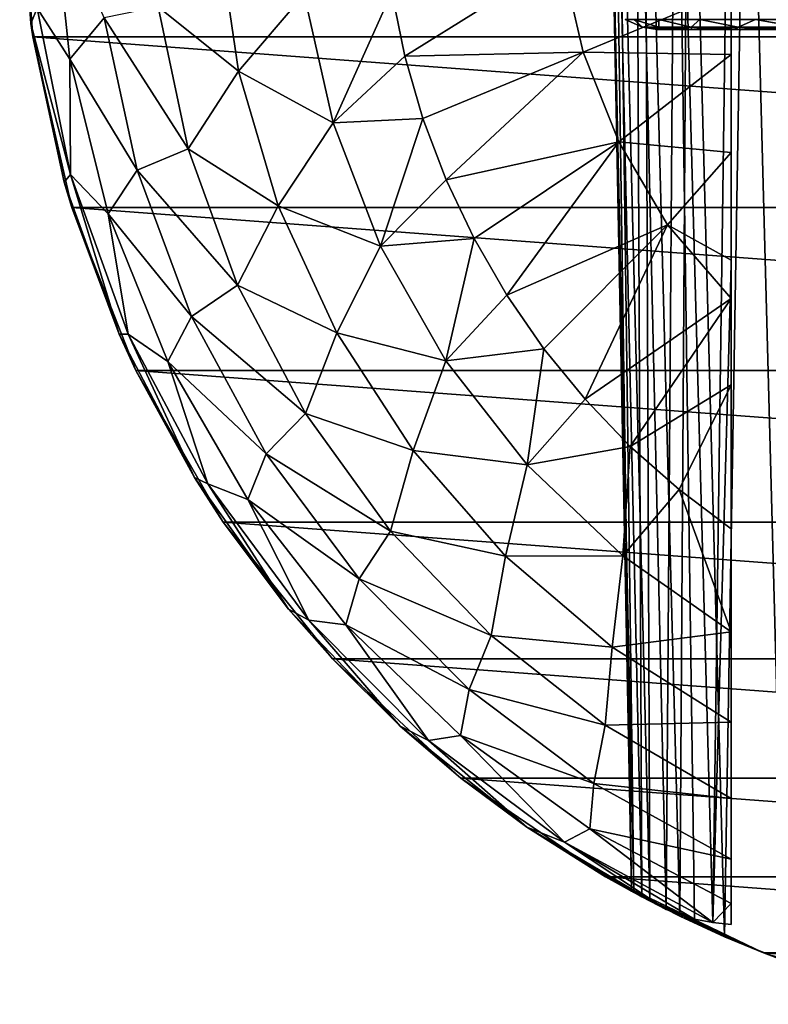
# Model space of a CAD drawing. Header units: millimetres. Extents: x -223 to 138, y -45 to 391.
# Tile 98 of 159: x -196 to -183, y 130 to 147. Entities that reach past the tile are written whole.
import ezdxf

# ---------------------------------------------------------------- set-up
doc = ezdxf.new("R2010")
doc.units = ezdxf.units.MM
doc.header["$LTSCALE"] = 81.481481
for name, color, linetype in [('123', 7, 'CONTINUOUS'), ('125', 7, 'CONTINUOUS'), ('126', 7, 'CONTINUOUS'), ('127', 7, 'CONTINUOUS'), ('128', 7, 'CONTINUOUS'), ('129', 7, 'CONTINUOUS'), ('175', 7, 'CONTINUOUS'), ('178', 7, 'CONTINUOUS')]:
    doc.layers.add(name, color=color, linetype=linetype)

msp = doc.modelspace()

# ---------------------------------------------------------------- linework, layer by layer
at = {"layer": '123', "color": 7, "linetype": 'CONTINUOUS', "true_color": 0xaaaaaa}
for points in [[(-195.766, 146.871, -73.5), (-196, 150, -73.5), (-154.234, 146.871, -73.5), (-195.766, 146.871, -73.5)], [(-154.234, 146.871, -73.5), (-196, 150, -73.5), (-154, 150, -73.5), (-154.234, 146.871, -73.5)], [(-195.067, 143.811, -73.5), (-195.766, 146.871, -73.5), (-154.933, 143.811, -73.5), (-195.067, 143.811, -73.5)], [(-154.933, 143.811, -73.5), (-195.766, 146.871, -73.5), (-154.234, 146.871, -73.5), (-154.933, 143.811, -73.5)], [(-193.921, 140.889, -73.5), (-195.067, 143.811, -73.5), (-156.079, 140.889, -73.5), (-193.921, 140.889, -73.5)], [(-156.079, 140.889, -73.5), (-195.067, 143.811, -73.5), (-154.933, 143.811, -73.5), (-156.079, 140.889, -73.5)], [(-192.351, 138.171, -73.5), (-193.921, 140.889, -73.5), (-157.649, 138.171, -73.5), (-192.351, 138.171, -73.5)], [(-157.649, 138.171, -73.5), (-193.921, 140.889, -73.5), (-156.079, 140.889, -73.5), (-157.649, 138.171, -73.5)], [(-190.395, 135.717, -73.5), (-192.351, 138.171, -73.5), (-159.605, 135.717, -73.5), (-190.395, 135.717, -73.5)], [(-159.605, 135.717, -73.5), (-192.351, 138.171, -73.5), (-157.649, 138.171, -73.5), (-159.605, 135.717, -73.5)], [(-188.094, 133.582, -73.5), (-190.395, 135.717, -73.5), (-161.906, 133.582, -73.5), (-188.094, 133.582, -73.5)], [(-161.906, 133.582, -73.5), (-190.395, 135.717, -73.5), (-159.605, 135.717, -73.5), (-161.906, 133.582, -73.5)], [(-185.501, 131.814, -73.5), (-188.094, 133.582, -73.5), (-164.499, 131.814, -73.5), (-185.501, 131.814, -73.5)], [(-164.499, 131.814, -73.5), (-188.094, 133.582, -73.5), (-161.906, 133.582, -73.5), (-164.499, 131.814, -73.5)], [(-182.673, 130.452, -73.5), (-185.501, 131.814, -73.5), (-167.327, 130.452, -73.5), (-182.673, 130.452, -73.5)], [(-167.327, 130.452, -73.5), (-185.501, 131.814, -73.5), (-164.499, 131.814, -73.5), (-167.327, 130.452, -73.5)], [(-179.673, 129.527, -73.5), (-182.673, 130.452, -73.5), (-170.327, 129.527, -73.5), (-179.673, 129.527, -73.5)], [(-170.327, 129.527, -73.5), (-182.673, 130.452, -73.5), (-167.327, 130.452, -73.5), (-170.327, 129.527, -73.5)]]:
    msp.add_3dface(points, dxfattribs=at)
at = {"layer": '125', "color": 7, "linetype": 'CONTINUOUS', "true_color": 0xaaaaaa}
for points in [[(-195.687, 147.383, -34.787), (-196, 150, -36.5), (-195.8, 147.106, -36.5), (-195.687, 147.383, -34.787)], [(-195.398, 149.308, -33.115), (-195.687, 147.383, -34.787), (-195.102, 146.468, -33.115), (-195.398, 149.308, -33.115)], [(-195.398, 149.308, -33.115), (-195.102, 146.468, -33.115), (-194.487, 147.213, -31.544), (-195.398, 149.308, -33.115)], [(-192.442, 148.739, -28.89), (-193.521, 147.405, -30.121), (-192.081, 146.252, -28.89), (-192.442, 148.739, -28.89)], [(-190.904, 147.635, -27.886), (-192.442, 148.739, -28.89), (-192.081, 146.252, -28.89), (-190.904, 147.635, -27.886)], [(-190.385, 145.326, -27.886), (-190.904, 147.635, -27.886), (-192.081, 146.252, -28.89), (-190.385, 145.326, -27.886)], [(-190.904, 147.635, -27.886), (-190.385, 145.326, -27.886), (-189.332, 147.671, -27.14), (-190.904, 147.635, -27.886)], [(-189.332, 147.671, -27.14), (-190.385, 145.326, -27.886), (-189.098, 146.526, -27.14), (-189.332, 147.671, -27.14)], [(-195.087, 144.402, -34.787), (-195.687, 147.383, -34.787), (-195.8, 147.106, -36.5), (-195.087, 144.402, -34.787)], [(-195.687, 147.383, -34.787), (-195.087, 144.402, -34.787), (-195.102, 146.468, -33.115), (-195.687, 147.383, -34.787)], [(-193.521, 147.405, -30.121), (-194.487, 147.213, -31.544), (-192.982, 144.861, -30.121), (-193.521, 147.405, -30.121)], [(-193.521, 147.405, -30.121), (-192.982, 144.861, -30.121), (-192.081, 146.252, -28.89), (-193.521, 147.405, -30.121)], [(-194.487, 147.213, -31.544), (-195.102, 146.468, -33.115), (-193.895, 144.479, -31.544), (-194.487, 147.213, -31.544)], [(-194.487, 147.213, -31.544), (-193.895, 144.479, -31.544), (-192.982, 144.861, -30.121), (-194.487, 147.213, -31.544)], [(-195.202, 144.267, -36.5), (-195.087, 144.402, -34.787), (-195.8, 147.106, -36.5), (-195.202, 144.267, -36.5)], [(-189.098, 146.526, -27.14), (-190.385, 145.326, -27.886), (-188.773, 145.403, -27.14), (-189.098, 146.526, -27.14)], [(-195.102, 146.468, -33.115), (-195.087, 144.402, -34.787), (-194.412, 143.697, -33.115), (-195.102, 146.468, -33.115)], [(-195.102, 146.468, -33.115), (-194.412, 143.697, -33.115), (-193.895, 144.479, -31.544), (-195.102, 146.468, -33.115)], [(-192.081, 146.252, -28.89), (-192.982, 144.861, -30.121), (-191.367, 143.843, -28.89), (-192.081, 146.252, -28.89)], [(-190.385, 145.326, -27.886), (-192.081, 146.252, -28.89), (-191.367, 143.843, -28.89), (-190.385, 145.326, -27.886)], [(-189.532, 143.119, -27.886), (-190.385, 145.326, -27.886), (-191.367, 143.843, -28.89), (-189.532, 143.119, -27.886)], [(-190.385, 145.326, -27.886), (-189.532, 143.119, -27.886), (-188.773, 145.403, -27.14), (-190.385, 145.326, -27.886)], [(-188.773, 145.403, -27.14), (-189.532, 143.119, -27.886), (-188.358, 144.309, -27.14), (-188.773, 145.403, -27.14)], [(-192.982, 144.861, -30.121), (-193.895, 144.479, -31.544), (-192.095, 142.416, -30.121), (-192.982, 144.861, -30.121)], [(-192.982, 144.861, -30.121), (-192.095, 142.416, -30.121), (-191.367, 143.843, -28.89), (-192.982, 144.861, -30.121)], [(-194.22, 141.538, -36.5), (-195.087, 144.402, -34.787), (-195.202, 144.267, -36.5), (-194.22, 141.538, -36.5)], [(-195.087, 144.402, -34.787), (-194.059, 141.54, -34.787), (-194.412, 143.697, -33.115), (-195.087, 144.402, -34.787)], [(-194.059, 141.54, -34.787), (-195.087, 144.402, -34.787), (-194.22, 141.538, -36.5), (-194.059, 141.54, -34.787)], [(-193.895, 144.479, -31.544), (-194.412, 143.697, -33.115), (-192.922, 141.856, -31.544), (-193.895, 144.479, -31.544)], [(-193.895, 144.479, -31.544), (-192.922, 141.856, -31.544), (-192.095, 142.416, -30.121), (-193.895, 144.479, -31.544)], [(-188.358, 144.309, -27.14), (-189.532, 143.119, -27.886), (-187.857, 143.253, -27.14), (-188.358, 144.309, -27.14)], [(-194.412, 143.697, -33.115), (-194.059, 141.54, -34.787), (-193.343, 141.05, -33.115), (-194.412, 143.697, -33.115)], [(-194.412, 143.697, -33.115), (-193.343, 141.05, -33.115), (-192.922, 141.856, -31.544), (-194.412, 143.697, -33.115)], [(-191.367, 143.843, -28.89), (-192.095, 142.416, -30.121), (-190.316, 141.561, -28.89), (-191.367, 143.843, -28.89)], [(-189.532, 143.119, -27.886), (-191.367, 143.843, -28.89), (-190.316, 141.561, -28.89), (-189.532, 143.119, -27.886)], [(-189.532, 143.119, -27.886), (-188.364, 141.06, -27.886), (-187.857, 143.253, -27.14), (-189.532, 143.119, -27.886)], [(-187.857, 143.253, -27.14), (-188.364, 141.06, -27.886), (-187.273, 142.241, -27.14), (-187.857, 143.253, -27.14)], [(-188.364, 141.06, -27.886), (-189.532, 143.119, -27.886), (-190.316, 141.561, -28.89), (-188.364, 141.06, -27.886)], [(-192.095, 142.416, -30.121), (-192.922, 141.856, -31.544), (-190.878, 140.118, -30.121), (-192.095, 142.416, -30.121)], [(-192.095, 142.416, -30.121), (-190.878, 140.118, -30.121), (-190.316, 141.561, -28.89), (-192.095, 142.416, -30.121)], [(-187.273, 142.241, -27.14), (-188.364, 141.06, -27.886), (-186.609, 141.278, -27.14), (-187.273, 142.241, -27.14)], [(-192.922, 141.856, -31.544), (-193.343, 141.05, -33.115), (-191.586, 139.397, -31.544), (-192.922, 141.856, -31.544)], [(-192.922, 141.856, -31.544), (-191.586, 139.397, -31.544), (-190.878, 140.118, -30.121), (-192.922, 141.856, -31.544)], [(-190.316, 141.561, -28.89), (-190.878, 140.118, -30.121), (-188.948, 139.453, -28.89), (-190.316, 141.561, -28.89)], [(-188.364, 141.06, -27.886), (-190.316, 141.561, -28.89), (-188.948, 139.453, -28.89), (-188.364, 141.06, -27.886)], [(-192.87, 138.97, -36.5), (-194.059, 141.54, -34.787), (-194.22, 141.538, -36.5), (-192.87, 138.97, -36.5)], [(-194.059, 141.54, -34.787), (-192.626, 138.858, -34.787), (-193.343, 141.05, -33.115), (-194.059, 141.54, -34.787)], [(-192.626, 138.858, -34.787), (-194.059, 141.54, -34.787), (-192.87, 138.97, -36.5), (-192.626, 138.858, -34.787)], [(-188.364, 141.06, -27.886), (-186.907, 139.195, -27.886), (-186.609, 141.278, -27.14), (-188.364, 141.06, -27.886)], [(-186.609, 141.278, -27.14), (-186.907, 139.195, -27.886), (-185.869, 140.373, -27.14), (-186.609, 141.278, -27.14)], [(-193.343, 141.05, -33.115), (-192.626, 138.858, -34.787), (-191.914, 138.578, -33.115), (-193.343, 141.05, -33.115)], [(-193.343, 141.05, -33.115), (-191.914, 138.578, -33.115), (-191.586, 139.397, -31.544), (-193.343, 141.05, -33.115)], [(-186.907, 139.195, -27.886), (-188.364, 141.06, -27.886), (-188.948, 139.453, -28.89), (-186.907, 139.195, -27.886)], [(-185.869, 140.373, -27.14), (-186.907, 139.195, -27.886), (-185.06, 139.529, -27.14), (-185.869, 140.373, -27.14)], [(-190.878, 140.118, -30.121), (-191.586, 139.397, -31.544), (-189.354, 138.011, -30.121), (-190.878, 140.118, -30.121)], [(-190.878, 140.118, -30.121), (-189.354, 138.011, -30.121), (-188.948, 139.453, -28.89), (-190.878, 140.118, -30.121)], [(-188.948, 139.453, -28.89), (-189.354, 138.011, -30.121), (-187.293, 137.562, -28.89), (-188.948, 139.453, -28.89)], [(-186.907, 139.195, -27.886), (-188.948, 139.453, -28.89), (-187.293, 137.562, -28.89), (-186.907, 139.195, -27.886)], [(-186.907, 139.195, -27.886), (-185.192, 137.564, -27.886), (-185.06, 139.529, -27.14), (-186.907, 139.195, -27.886)], [(-185.06, 139.529, -27.14), (-185.192, 137.564, -27.886), (-184.185, 138.754, -27.14), (-185.06, 139.529, -27.14)], [(-191.586, 139.397, -31.544), (-191.914, 138.578, -33.115), (-189.916, 137.153, -31.544), (-191.586, 139.397, -31.544)], [(-191.586, 139.397, -31.544), (-189.916, 137.153, -31.544), (-189.354, 138.011, -30.121), (-191.586, 139.397, -31.544)], [(-185.192, 137.564, -27.886), (-186.907, 139.195, -27.886), (-187.293, 137.562, -28.89), (-185.192, 137.564, -27.886)], [(-191.18, 136.613, -36.5), (-192.626, 138.858, -34.787), (-192.87, 138.97, -36.5), (-191.18, 136.613, -36.5)], [(-192.626, 138.858, -34.787), (-190.817, 136.412, -34.787), (-191.914, 138.578, -33.115), (-192.626, 138.858, -34.787)], [(-190.817, 136.412, -34.787), (-192.626, 138.858, -34.787), (-191.18, 136.613, -36.5), (-190.817, 136.412, -34.787)], [(-185.192, 137.564, -27.886), (-183.25, 136.201, -27.885), (-184.185, 138.754, -27.14), (-185.192, 137.564, -27.886)], [(-183.25, 136.201, -27.885), (-183.25, 138.051, -27.14), (-184.185, 138.754, -27.14), (-183.25, 136.201, -27.885)], [(-191.914, 138.578, -33.115), (-190.817, 136.412, -34.787), (-190.154, 136.329, -33.115), (-191.914, 138.578, -33.115)], [(-191.914, 138.578, -33.115), (-190.154, 136.329, -33.115), (-189.916, 137.153, -31.544), (-191.914, 138.578, -33.115)], [(-183.25, 136.325, -27.823), (-183.25, 138.051, -27.14), (-183.25, 136.201, -27.885), (-183.25, 136.325, -27.823)], [(-189.354, 138.011, -30.121), (-189.916, 137.153, -31.544), (-187.552, 136.136, -30.121), (-189.354, 138.011, -30.121)], [(-189.354, 138.011, -30.121), (-187.552, 136.136, -30.121), (-187.293, 137.562, -28.89), (-189.354, 138.011, -30.121)], [(-187.293, 137.562, -28.89), (-187.552, 136.136, -30.121), (-185.383, 135.929, -28.89), (-187.293, 137.562, -28.89)], [(-185.192, 137.564, -27.886), (-187.293, 137.562, -28.89), (-185.383, 135.929, -28.89), (-185.192, 137.564, -27.886)], [(-183.25, 136.201, -27.885), (-185.192, 137.564, -27.886), (-185.383, 135.929, -28.89), (-183.25, 136.201, -27.885)], [(-189.916, 137.153, -31.544), (-190.154, 136.329, -33.115), (-187.944, 135.168, -31.544), (-189.916, 137.153, -31.544)], [(-189.916, 137.153, -31.544), (-187.944, 135.168, -31.544), (-187.552, 136.136, -30.121), (-189.916, 137.153, -31.544)], [(-189.18, 134.511, -36.5), (-190.817, 136.412, -34.787), (-191.18, 136.613, -36.5), (-189.18, 134.511, -36.5)], [(-190.817, 136.412, -34.787), (-188.673, 134.256, -34.787), (-190.154, 136.329, -33.115), (-190.817, 136.412, -34.787)], [(-188.673, 134.256, -34.787), (-190.817, 136.412, -34.787), (-189.18, 134.511, -36.5), (-188.673, 134.256, -34.787)], [(-190.154, 136.329, -33.115), (-188.673, 134.256, -34.787), (-188.098, 134.348, -33.115), (-190.154, 136.329, -33.115)], [(-190.154, 136.329, -33.115), (-188.098, 134.348, -33.115), (-187.944, 135.168, -31.544), (-190.154, 136.329, -33.115)], [(-187.552, 136.136, -30.121), (-187.944, 135.168, -31.544), (-185.508, 134.529, -30.121), (-187.552, 136.136, -30.121)], [(-187.552, 136.136, -30.121), (-185.508, 134.529, -30.121), (-185.383, 135.929, -28.89), (-187.552, 136.136, -30.121)], [(-183.25, 136.201, -27.885), (-185.383, 135.929, -28.89), (-183.25, 134.582, -28.89), (-183.25, 136.201, -27.885)], [(-183.25, 136.201, -27.885), (-183.25, 134.582, -28.89), (-183.25, 134.764, -28.755), (-183.25, 136.201, -27.885)], [(-185.383, 135.929, -28.89), (-185.508, 134.529, -30.121), (-183.25, 134.582, -28.89), (-185.383, 135.929, -28.89)], [(-187.944, 135.168, -31.544), (-188.098, 134.348, -33.115), (-185.71, 133.483, -31.544), (-187.944, 135.168, -31.544)], [(-187.944, 135.168, -31.544), (-185.71, 133.483, -31.544), (-185.508, 134.529, -30.121), (-187.944, 135.168, -31.544)], [(-186.91, 132.704, -36.5), (-188.673, 134.256, -34.787), (-189.18, 134.511, -36.5), (-186.91, 132.704, -36.5)], [(-185.508, 134.529, -30.121), (-185.71, 133.483, -31.544), (-183.25, 133.216, -30.123), (-185.508, 134.529, -30.121)], [(-185.508, 134.529, -30.121), (-183.25, 133.216, -30.123), (-183.25, 134.582, -28.89), (-185.508, 134.529, -30.121)], [(-183.25, 133.216, -30.123), (-183.25, 133.417, -29.911), (-183.25, 134.582, -28.89), (-183.25, 133.216, -30.123)], [(-188.673, 134.256, -34.787), (-186.237, 132.435, -34.787), (-188.098, 134.348, -33.115), (-188.673, 134.256, -34.787)], [(-188.098, 134.348, -33.115), (-186.237, 132.435, -34.787), (-185.785, 132.673, -33.115), (-188.098, 134.348, -33.115)], [(-188.098, 134.348, -33.115), (-185.785, 132.673, -33.115), (-185.71, 133.483, -31.544), (-188.098, 134.348, -33.115)], [(-186.237, 132.435, -34.787), (-188.673, 134.256, -34.787), (-186.91, 132.704, -36.5), (-186.237, 132.435, -34.787)], [(-185.71, 133.483, -31.544), (-185.785, 132.673, -33.115), (-183.25, 132.126, -31.545), (-185.71, 133.483, -31.544)], [(-185.71, 133.483, -31.544), (-183.25, 132.126, -31.545), (-183.25, 133.216, -30.123), (-185.71, 133.483, -31.544)], [(-183.25, 132.126, -31.545), (-183.25, 132.324, -31.243), (-183.25, 133.216, -30.123), (-183.25, 132.126, -31.545)], [(-184.413, 131.228, -36.5), (-186.237, 132.435, -34.787), (-186.91, 132.704, -36.5), (-184.413, 131.228, -36.5)], [(-186.237, 132.435, -34.787), (-183.577, 130.994, -34.784), (-185.785, 132.673, -33.115), (-186.237, 132.435, -34.787)], [(-185.785, 132.673, -33.115), (-183.577, 130.994, -34.784), (-183.25, 131.333, -33.114), (-185.785, 132.673, -33.115)], [(-185.785, 132.673, -33.115), (-183.25, 131.333, -33.114), (-183.25, 132.126, -31.545), (-185.785, 132.673, -33.115)], [(-183.577, 130.994, -34.784), (-186.237, 132.435, -34.787), (-183.91, 131.054, -35.373), (-183.577, 130.994, -34.784)], [(-186.237, 132.435, -34.787), (-184.413, 131.228, -36.5), (-183.91, 131.054, -35.373), (-186.237, 132.435, -34.787)], [(-183.25, 131.333, -33.114), (-183.25, 131.503, -32.709), (-183.25, 132.126, -31.545), (-183.25, 131.333, -33.114)], [(-183.577, 130.994, -34.784), (-183.25, 130.959, -34.282), (-183.25, 131.333, -33.114), (-183.577, 130.994, -34.784)]]:
    msp.add_3dface(points, dxfattribs=at)
at = {"layer": '126', "color": 7, "linetype": 'CONTINUOUS', "true_color": 0xaaaaaa}
for points in [[(-189.332, 147.671, -27.14), (-189.098, 146.526, -27.14), (-186.29, 148.277, -26.113), (-189.332, 147.671, -27.14)], [(-186.29, 148.277, -26.113), (-189.098, 146.526, -27.14), (-185.901, 146.594, -26.113), (-186.29, 148.277, -26.113)], [(-186.29, 148.277, -26.113), (-185.901, 146.594, -26.113), (-183.25, 147.7, -25.399), (-186.29, 148.277, -26.113)], [(-183.25, 147.7, -25.399), (-185.901, 146.594, -26.113), (-183.25, 146.554, -25.48), (-183.25, 147.7, -25.399)], [(-189.098, 146.526, -27.14), (-188.773, 145.403, -27.14), (-185.901, 146.594, -26.113), (-189.098, 146.526, -27.14)], [(-188.773, 145.403, -27.14), (-188.358, 144.309, -27.14), (-185.901, 146.594, -26.113), (-188.773, 145.403, -27.14)], [(-185.901, 146.594, -26.113), (-188.358, 144.309, -27.14), (-185.262, 144.988, -26.113), (-185.901, 146.594, -26.113)], [(-185.901, 146.594, -26.113), (-185.262, 144.988, -26.113), (-183.25, 146.554, -25.48), (-185.901, 146.594, -26.113)], [(-183.25, 146.554, -25.48), (-185.262, 144.988, -26.113), (-183.25, 144.796, -25.669), (-183.25, 146.554, -25.48)], [(-188.358, 144.309, -27.14), (-187.857, 143.253, -27.14), (-185.262, 144.988, -26.113), (-188.358, 144.309, -27.14)], [(-187.857, 143.253, -27.14), (-187.273, 142.241, -27.14), (-185.262, 144.988, -26.113), (-187.857, 143.253, -27.14)], [(-185.262, 144.988, -26.113), (-187.273, 142.241, -27.14), (-184.389, 143.497, -26.113), (-185.262, 144.988, -26.113)], [(-185.262, 144.988, -26.113), (-184.389, 143.497, -26.113), (-183.25, 144.796, -25.669), (-185.262, 144.988, -26.113)], [(-183.25, 144.796, -25.669), (-184.389, 143.497, -26.113), (-183.25, 142.864, -25.968), (-183.25, 144.796, -25.669)], [(-187.273, 142.241, -27.14), (-186.609, 141.278, -27.14), (-184.389, 143.497, -26.113), (-187.273, 142.241, -27.14)], [(-186.609, 141.278, -27.14), (-185.869, 140.373, -27.14), (-184.389, 143.497, -26.113), (-186.609, 141.278, -27.14)], [(-184.389, 143.497, -26.113), (-185.869, 140.373, -27.14), (-183.25, 142.177, -26.098), (-184.389, 143.497, -26.113)], [(-184.389, 143.497, -26.113), (-183.25, 142.177, -26.098), (-183.25, 142.864, -25.968), (-184.389, 143.497, -26.113)], [(-185.869, 140.373, -27.14), (-185.06, 139.529, -27.14), (-183.25, 142.177, -26.098), (-185.869, 140.373, -27.14)], [(-183.25, 142.177, -26.098), (-185.06, 139.529, -27.14), (-183.25, 140.629, -26.434), (-183.25, 142.177, -26.098)], [(-185.06, 139.529, -27.14), (-184.185, 138.754, -27.14), (-183.25, 140.629, -26.434), (-185.06, 139.529, -27.14)], [(-184.185, 138.754, -27.14), (-183.25, 138.051, -27.14), (-183.25, 140.629, -26.434), (-184.185, 138.754, -27.14)]]:
    msp.add_3dface(points, dxfattribs=at)
at = {"layer": '127', "color": 7, "linetype": 'CONTINUOUS', "true_color": 0xaaaaaa}
for points in [[(-196, 150, -73.5), (-195.766, 146.871, -73.5), (-196, 150, -36.5), (-196, 150, -73.5)], [(-196, 150, -36.5), (-195.766, 146.871, -73.5), (-195.8, 147.106, -36.5), (-196, 150, -36.5)], [(-195.766, 146.871, -73.5), (-195.202, 144.267, -36.5), (-195.8, 147.106, -36.5), (-195.766, 146.871, -73.5)], [(-195.766, 146.871, -73.5), (-195.067, 143.811, -73.5), (-195.202, 144.267, -36.5), (-195.766, 146.871, -73.5)], [(-195.067, 143.811, -73.5), (-194.22, 141.538, -36.5), (-195.202, 144.267, -36.5), (-195.067, 143.811, -73.5)], [(-195.067, 143.811, -73.5), (-193.921, 140.889, -73.5), (-194.22, 141.538, -36.5), (-195.067, 143.811, -73.5)], [(-193.921, 140.889, -73.5), (-192.87, 138.97, -36.5), (-194.22, 141.538, -36.5), (-193.921, 140.889, -73.5)], [(-193.921, 140.889, -73.5), (-192.351, 138.171, -73.5), (-192.87, 138.97, -36.5), (-193.921, 140.889, -73.5)], [(-192.351, 138.171, -73.5), (-191.18, 136.613, -36.5), (-192.87, 138.97, -36.5), (-192.351, 138.171, -73.5)], [(-192.351, 138.171, -73.5), (-190.395, 135.717, -73.5), (-191.18, 136.613, -36.5), (-192.351, 138.171, -73.5)], [(-190.395, 135.717, -73.5), (-189.18, 134.511, -36.5), (-191.18, 136.613, -36.5), (-190.395, 135.717, -73.5)], [(-190.395, 135.717, -73.5), (-188.094, 133.582, -73.5), (-189.18, 134.511, -36.5), (-190.395, 135.717, -73.5)], [(-188.094, 133.582, -73.5), (-186.91, 132.704, -36.5), (-189.18, 134.511, -36.5), (-188.094, 133.582, -73.5)], [(-188.094, 133.582, -73.5), (-185.501, 131.814, -73.5), (-186.91, 132.704, -36.5), (-188.094, 133.582, -73.5)], [(-186.91, 132.704, -36.5), (-185.501, 131.814, -73.5), (-185.038, 131.555, -39.535), (-186.91, 132.704, -36.5)], [(-184.413, 131.228, -36.5), (-186.91, 132.704, -36.5), (-184.849, 131.453, -38.014), (-184.413, 131.228, -36.5)], [(-184.849, 131.453, -38.014), (-186.91, 132.704, -36.5), (-185.038, 131.555, -39.535), (-184.849, 131.453, -38.014)], [(-185.501, 131.814, -73.5), (-182.673, 130.452, -73.5), (-184.993, 131.53, -41.058), (-185.501, 131.814, -73.5)], [(-185.038, 131.555, -39.535), (-185.501, 131.814, -73.5), (-184.993, 131.53, -41.058), (-185.038, 131.555, -39.535)], [(-184.993, 131.53, -41.058), (-182.673, 130.452, -73.5), (-184.709, 131.379, -42.581), (-184.993, 131.53, -41.058)], [(-184.709, 131.379, -42.581), (-182.673, 130.452, -73.5), (-184.171, 131.108, -44.087), (-184.709, 131.379, -42.581)], [(-184.171, 131.108, -44.087), (-182.673, 130.452, -73.5), (-183.367, 130.739, -45.537), (-184.171, 131.108, -44.087)], [(-183.367, 130.739, -45.537), (-182.673, 130.452, -73.5), (-182.308, 130.312, -46.862), (-183.367, 130.739, -45.537)], [(-182.673, 130.452, -73.5), (-179.673, 129.527, -73.5), (-182.308, 130.312, -46.862), (-182.673, 130.452, -73.5)]]:
    msp.add_3dface(points, dxfattribs=at)
at = {"layer": '128', "color": 7, "linetype": 'CONTINUOUS', "true_color": 0xaaaaaa}
for points in [[(-185.038, 131.555, -39.535), (-184.993, 131.53, -41.058), (-185.498, 155, -40.226), (-185.038, 131.555, -39.535)], [(-185.381, 155, -38.425), (-185.038, 131.555, -39.535), (-185.498, 155, -40.226), (-185.381, 155, -38.425)], [(-185.498, 155, -40.226), (-184.993, 131.53, -41.058), (-185.304, 155, -42.021), (-185.498, 155, -40.226)], [(-184.849, 131.453, -38.014), (-185.038, 131.555, -39.535), (-185.381, 155, -38.425), (-184.849, 131.453, -38.014)], [(-184.958, 155, -36.67), (-184.849, 131.453, -38.014), (-185.381, 155, -38.425), (-184.958, 155, -36.67)], [(-184.993, 131.53, -41.058), (-184.709, 131.379, -42.581), (-185.304, 155, -42.021), (-184.993, 131.53, -41.058)], [(-185.304, 155, -42.021), (-184.709, 131.379, -42.581), (-184.805, 155, -43.756), (-185.304, 155, -42.021)], [(-184.413, 131.228, -36.5), (-184.849, 131.453, -38.014), (-184.958, 155, -36.67), (-184.413, 131.228, -36.5)], [(-184.241, 155, -35.014), (-184.413, 131.228, -36.5), (-184.958, 155, -36.67), (-184.241, 155, -35.014)], [(-184.709, 131.379, -42.581), (-184.171, 131.108, -44.087), (-184.805, 155, -43.756), (-184.709, 131.379, -42.581)], [(-184.805, 155, -43.756), (-184.171, 131.108, -44.087), (-184.017, 155, -45.38), (-184.805, 155, -43.756)], [(-183.91, 131.054, -35.373), (-184.413, 131.228, -36.5), (-184.241, 155, -35.014), (-183.91, 131.054, -35.373)], [(-183.577, 130.994, -34.784), (-183.91, 131.054, -35.373), (-184.241, 155, -35.014), (-183.577, 130.994, -34.784)], [(-183.25, 155, -33.505), (-183.577, 130.994, -34.784), (-184.241, 155, -35.014), (-183.25, 155, -33.505)], [(-184.171, 131.108, -44.087), (-183.367, 130.739, -45.537), (-184.017, 155, -45.38), (-184.171, 131.108, -44.087)], [(-184.017, 155, -45.38), (-183.367, 130.739, -45.537), (-182.962, 155, -46.845), (-184.017, 155, -45.38)], [(-183.25, 155, -33.505), (-183.25, 142.788, -33.892), (-183.577, 130.994, -34.784), (-183.25, 155, -33.505)], [(-183.367, 130.739, -45.537), (-182.308, 130.312, -46.862), (-182.962, 155, -46.845), (-183.367, 130.739, -45.537)], [(-182.962, 155, -46.845), (-182.308, 130.312, -46.862), (-181.672, 155, -48.107), (-182.962, 155, -46.845)], [(-183.25, 130.959, -34.282), (-183.577, 130.994, -34.784), (-183.25, 142.788, -33.892), (-183.25, 130.959, -34.282)]]:
    msp.add_3dface(points, dxfattribs=at)
at = {"layer": '129', "color": 7, "linetype": 'CONTINUOUS', "true_color": 0xaaaaaa}
for points in [[(-183.25, 147.7, -25.399), (-183.25, 146.554, -25.48), (-183.25, 155, -33.505), (-183.25, 147.7, -25.399)], [(-183.25, 146.554, -25.48), (-183.25, 144.796, -25.669), (-183.25, 155, -33.505), (-183.25, 146.554, -25.48)], [(-183.25, 144.796, -25.669), (-183.25, 142.864, -25.968), (-183.25, 155, -33.505), (-183.25, 144.796, -25.669)], [(-183.25, 155, -33.505), (-183.25, 142.864, -25.968), (-183.25, 142.788, -33.892), (-183.25, 155, -33.505)], [(-183.25, 142.864, -25.968), (-183.25, 142.177, -26.098), (-183.25, 142.788, -33.892), (-183.25, 142.864, -25.968)], [(-183.25, 138.051, -27.14), (-183.25, 136.325, -27.823), (-183.25, 142.788, -33.892), (-183.25, 138.051, -27.14)], [(-183.25, 140.629, -26.434), (-183.25, 138.051, -27.14), (-183.25, 142.788, -33.892), (-183.25, 140.629, -26.434)], [(-183.25, 136.325, -27.823), (-183.25, 136.201, -27.885), (-183.25, 142.788, -33.892), (-183.25, 136.325, -27.823)], [(-183.25, 136.201, -27.885), (-183.25, 134.764, -28.755), (-183.25, 142.788, -33.892), (-183.25, 136.201, -27.885)], [(-183.25, 131.333, -33.114), (-183.25, 130.959, -34.282), (-183.25, 142.788, -33.892), (-183.25, 131.333, -33.114)], [(-183.25, 131.503, -32.709), (-183.25, 131.333, -33.114), (-183.25, 142.788, -33.892), (-183.25, 131.503, -32.709)], [(-183.25, 132.126, -31.545), (-183.25, 131.503, -32.709), (-183.25, 142.788, -33.892), (-183.25, 132.126, -31.545)], [(-183.25, 132.324, -31.243), (-183.25, 132.126, -31.545), (-183.25, 142.788, -33.892), (-183.25, 132.324, -31.243)], [(-183.25, 133.216, -30.123), (-183.25, 132.324, -31.243), (-183.25, 142.788, -33.892), (-183.25, 133.216, -30.123)], [(-183.25, 133.417, -29.911), (-183.25, 133.216, -30.123), (-183.25, 142.788, -33.892), (-183.25, 133.417, -29.911)], [(-183.25, 134.582, -28.89), (-183.25, 133.417, -29.911), (-183.25, 142.788, -33.892), (-183.25, 134.582, -28.89)], [(-183.25, 134.764, -28.755), (-183.25, 134.582, -28.89), (-183.25, 142.788, -33.892), (-183.25, 134.764, -28.755)], [(-183.25, 142.177, -26.098), (-183.25, 140.629, -26.434), (-183.25, 142.788, -33.892), (-183.25, 142.177, -26.098)]]:
    msp.add_3dface(points, dxfattribs=at)
at = {"layer": '175', "color": 7, "linetype": 'CONTINUOUS', "true_color": 0xaaaaaa}
for points in [[(-184.575, 147, -39.994), (-184.536, 147, -40.859), (-184.535, 147, -39.13), (-184.575, 147, -39.994)], [(-184.536, 147, -40.859), (-184.42, 147, -41.715), (-184.535, 147, -39.13), (-184.536, 147, -40.859)], [(-184.535, 147, -39.13), (-184.42, 147, -41.715), (-184.418, 147, -38.273), (-184.535, 147, -39.13)], [(-184.42, 147, -41.715), (-184.226, 147, -42.56), (-184.418, 147, -38.273), (-184.42, 147, -41.715)], [(-184.418, 147, -38.273), (-184.226, 147, -42.56), (-184.223, 147, -37.429), (-184.418, 147, -38.273)], [(-184.226, 147, -42.56), (-183.958, 147, -43.381), (-184.223, 147, -37.429), (-184.226, 147, -42.56)], [(-184.223, 147, -37.429), (-183.958, 147, -43.381), (-183.954, 147, -36.608), (-184.223, 147, -37.429)], [(-183.958, 147, -43.381), (-183.616, 147, -44.177), (-183.954, 147, -36.608), (-183.958, 147, -43.381)], [(-183.954, 147, -36.608), (-183.616, 147, -44.177), (-183.611, 147, -35.812), (-183.954, 147, -36.608)], [(-183.616, 147, -44.177), (-183.204, 147, -44.936), (-183.611, 147, -35.812), (-183.616, 147, -44.177)], [(-183.611, 147, -35.812), (-183.204, 147, -44.936), (-183.198, 147, -35.054), (-183.611, 147, -35.812)], [(-183.204, 147, -44.936), (-182.724, 147, -45.658), (-183.198, 147, -35.054), (-183.204, 147, -44.936)], [(-183.198, 147, -35.054), (-182.724, 147, -45.658), (-182.717, 147, -34.332), (-183.198, 147, -35.054)], [(-182.724, 147, -45.658), (-182.184, 147, -46.33), (-182.717, 147, -34.332), (-182.724, 147, -45.658)], [(-182.717, 147, -34.332), (-182.184, 147, -46.33), (-182.176, 147, -33.66), (-182.717, 147, -34.332)]]:
    msp.add_3dface(points, dxfattribs=at)
at = {"layer": '178', "color": 7, "linetype": 'CONTINUOUS', "true_color": 0xaaaaaa}
for points in [[(-184.997, 147.181, -38.253), (-185.148, 147.181, -40), (-184.838, 147.046, -39.149), (-184.997, 147.181, -38.253)], [(-185.148, 147.181, -40), (-184.996, 147.181, -41.748), (-184.838, 147.046, -40.852), (-185.148, 147.181, -40)], [(-184.838, 147.046, -39.149), (-185.148, 147.181, -40), (-184.838, 147.046, -40.852), (-184.838, 147.046, -39.149)], [(-184.546, 147.181, -36.557), (-184.997, 147.181, -38.253), (-184.546, 147.046, -37.471), (-184.546, 147.181, -36.557)], [(-184.546, 147.046, -37.471), (-184.997, 147.181, -38.253), (-184.838, 147.046, -39.149), (-184.546, 147.046, -37.471)], [(-184.996, 147.181, -41.748), (-184.546, 147.181, -43.443), (-184.545, 147.046, -42.53), (-184.996, 147.181, -41.748)], [(-184.838, 147.046, -40.852), (-184.996, 147.181, -41.748), (-184.545, 147.046, -42.53), (-184.838, 147.046, -40.852)], [(-184.536, 147, -40.859), (-184.575, 147, -39.994), (-184.838, 147.046, -40.852), (-184.536, 147, -40.859)], [(-184.536, 147, -40.859), (-184.838, 147.046, -40.852), (-184.545, 147.046, -42.53), (-184.536, 147, -40.859)], [(-184.575, 147, -39.994), (-184.535, 147, -39.13), (-184.838, 147.046, -39.149), (-184.575, 147, -39.994)], [(-184.575, 147, -39.994), (-184.838, 147.046, -39.149), (-184.838, 147.046, -40.852), (-184.575, 147, -39.994)], [(-184.535, 147, -39.13), (-184.418, 147, -38.273), (-184.838, 147.046, -39.149), (-184.535, 147, -39.13)], [(-184.418, 147, -38.273), (-184.546, 147.046, -37.471), (-184.838, 147.046, -39.149), (-184.418, 147, -38.273)], [(-183.811, 147.181, -34.965), (-184.546, 147.181, -36.557), (-183.969, 147.046, -35.868), (-183.811, 147.181, -34.965)], [(-183.969, 147.046, -35.868), (-184.546, 147.181, -36.557), (-184.546, 147.046, -37.471), (-183.969, 147.046, -35.868)], [(-184.546, 147.181, -43.443), (-183.81, 147.181, -45.036), (-183.969, 147.046, -44.132), (-184.546, 147.181, -43.443)], [(-184.545, 147.046, -42.53), (-184.546, 147.181, -43.443), (-183.969, 147.046, -44.132), (-184.545, 147.046, -42.53)], [(-184.418, 147, -38.273), (-184.223, 147, -37.429), (-184.546, 147.046, -37.471), (-184.418, 147, -38.273)], [(-184.223, 147, -37.429), (-183.954, 147, -36.608), (-184.546, 147.046, -37.471), (-184.223, 147, -37.429)], [(-183.954, 147, -36.608), (-183.969, 147.046, -35.868), (-184.546, 147.046, -37.471), (-183.954, 147, -36.608)], [(-184.226, 147, -42.56), (-184.42, 147, -41.715), (-184.545, 147.046, -42.53), (-184.226, 147, -42.56)], [(-184.226, 147, -42.56), (-184.545, 147.046, -42.53), (-183.969, 147.046, -44.132), (-184.226, 147, -42.56)], [(-184.42, 147, -41.715), (-184.536, 147, -40.859), (-184.545, 147.046, -42.53), (-184.42, 147, -41.715)], [(-183.958, 147, -43.381), (-184.226, 147, -42.56), (-183.969, 147.046, -44.132), (-183.958, 147, -43.381)], [(-183.126, 147.046, -34.389), (-183.811, 147.181, -34.965), (-183.969, 147.046, -35.868), (-183.126, 147.046, -34.389)], [(-183.969, 147.046, -44.132), (-183.81, 147.181, -45.036), (-183.125, 147.046, -45.612), (-183.969, 147.046, -44.132)], [(-183.616, 147, -44.177), (-183.958, 147, -43.381), (-183.969, 147.046, -44.132), (-183.616, 147, -44.177)], [(-183.616, 147, -44.177), (-183.969, 147.046, -44.132), (-183.125, 147.046, -45.612), (-183.616, 147, -44.177)], [(-183.954, 147, -36.608), (-183.611, 147, -35.812), (-183.969, 147.046, -35.868), (-183.954, 147, -36.608)], [(-183.611, 147, -35.812), (-183.198, 147, -35.054), (-183.969, 147.046, -35.868), (-183.611, 147, -35.812)], [(-183.198, 147, -35.054), (-183.126, 147.046, -34.389), (-183.969, 147.046, -35.868), (-183.198, 147, -35.054)], [(-182.812, 147.181, -33.523), (-183.811, 147.181, -34.965), (-183.126, 147.046, -34.389), (-182.812, 147.181, -33.523)], [(-183.81, 147.181, -45.036), (-182.812, 147.181, -46.478), (-183.125, 147.046, -45.612), (-183.81, 147.181, -45.036)], [(-183.204, 147, -44.936), (-183.616, 147, -44.177), (-183.125, 147.046, -45.612), (-183.204, 147, -44.936)], [(-182.724, 147, -45.658), (-183.204, 147, -44.936), (-183.125, 147.046, -45.612), (-182.724, 147, -45.658)], [(-183.198, 147, -35.054), (-182.717, 147, -34.332), (-183.126, 147.046, -34.389), (-183.198, 147, -35.054)], [(-182.041, 147.046, -33.076), (-182.812, 147.181, -33.523), (-183.126, 147.046, -34.389), (-182.041, 147.046, -33.076)], [(-182.717, 147, -34.332), (-182.176, 147, -33.66), (-183.126, 147.046, -34.389), (-182.717, 147, -34.332)], [(-182.176, 147, -33.66), (-182.041, 147.046, -33.076), (-183.126, 147.046, -34.389), (-182.176, 147, -33.66)], [(-183.125, 147.046, -45.612), (-182.812, 147.181, -46.478), (-182.04, 147.046, -46.924), (-183.125, 147.046, -45.612)], [(-182.724, 147, -45.658), (-183.125, 147.046, -45.612), (-182.04, 147.046, -46.924), (-182.724, 147, -45.658)], [(-181.58, 147.181, -32.274), (-182.812, 147.181, -33.523), (-182.041, 147.046, -33.076), (-181.58, 147.181, -32.274)], [(-182.812, 147.181, -46.478), (-181.579, 147.181, -47.727), (-182.04, 147.046, -46.924), (-182.812, 147.181, -46.478)], [(-182.184, 147, -46.33), (-182.724, 147, -45.658), (-182.04, 147.046, -46.924), (-182.184, 147, -46.33)]]:
    msp.add_3dface(points, dxfattribs=at)

doc.saveas('drawing.dxf')
